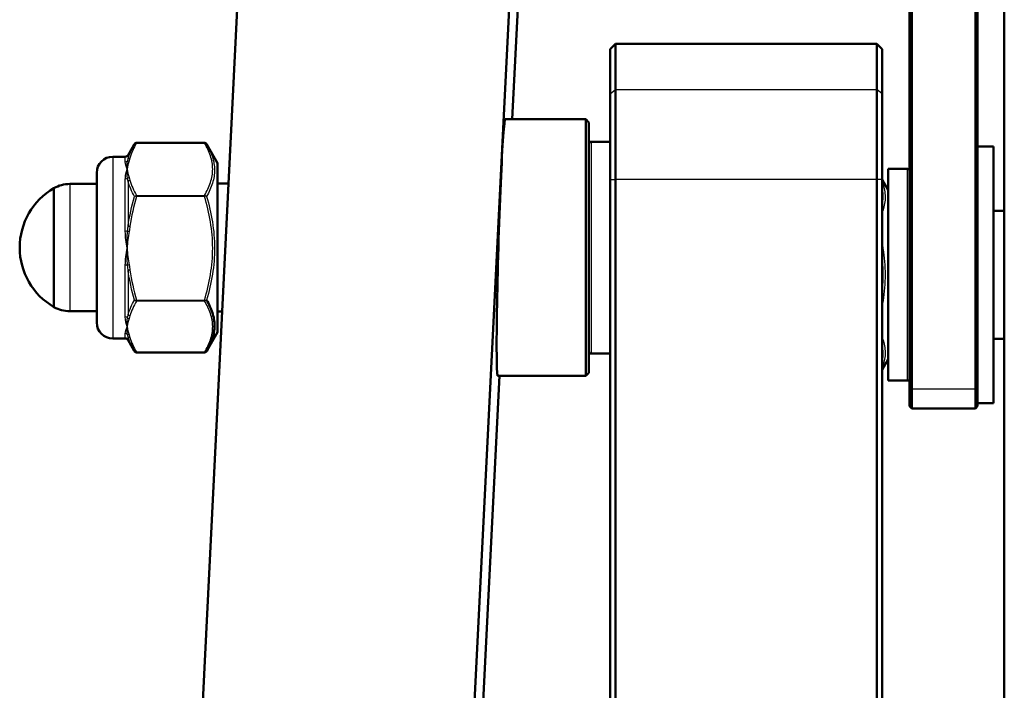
# Model space of a CAD drawing. Header units: millimetres. Extents: x 196 to 2279, y -1387 to 2348.
# Tile 20 of 82: x 324 to 416, y -856 to -793. Entities that reach past the tile are written whole.
import ezdxf

# ---------------------------------------------------------------- set-up
doc = ezdxf.new("R2010")
doc.units = ezdxf.units.MM
doc.header["$LTSCALE"] = 0.75
doc.layers.add('Visible', color=7, linetype='Continuous', lineweight=50)
doc.layers.add('Visible Narrow', color=7, linetype='Continuous', lineweight=25)

msp = doc.modelspace()

# ---------------------------------------------------------------- linework, layer by layer
at = {"layer": 'Visible', "extrusion": (0, 0, -1)}
for p, q in [((339.429, -896.168, 180.613), (380.987, -60.741, -516.697)), ((406.405, -60.741, -516.697), (364.848, -896.168, 180.613)), ((407.652, -764.831, 52.383), (407.652, -827.763, -50.612)), ((413.602, -827.763, -50.612), (413.602, -764.831, 52.383)), ((372.118, -766.295, 39.126), (370.314, -802.56, 69.396)), ((407.452, -827.593, -50.716), (407.452, -765.952, 50.165)), ((413.802, -765.952, 50.165), (413.802, -827.593, -50.716)), ((416.302, -898.052, 30.238), (416.302, -766.795, -79.9)), ((379.477, -796.01, 95.955), (379.977, -795.51, 95.955)), ((404.377, -795.51, 95.955), (379.977, -795.51, 95.955)), ((404.877, -796.01, 95.955), (404.377, -795.51, 95.955)), ((377.177, -802.56, 95.955), (369.664, -802.56, 95.955)), ((377.477, -802.86, 95.955), (377.177, -802.56, 95.955)), ((334.41, -805.91, 95.955), (334.986, -804.913, 95.955)), ((335.197, -804.761, 96.019), (341.557, -804.761, 96.019)), ((342.777, -806.66, 95.955), (341.768, -804.913, 95.955)), ((377.677, -804.66, 95.955), (379.477, -804.66, 95.955)), ((413.802, -805.097, -57.129), (415.302, -805.097, -57.129)), ((334.15, -806.06, 95.955), (332.977, -806.06, 95.955)), ((407.252, -807.197, -57.129), (405.452, -807.197, -57.129)), ((328.961, -808.61, 95.955), (331.477, -808.61, 95.955)), ((342.777, -808.58, 95.955), (343.786, -808.58, 95.955)), ((379.477, -1198.809, 114.505), (379.477, -808.179, 114.505)), ((379.977, -808.179, 115.005), (379.977, -1198.809, 115.005)), ((404.377, -1136.51, 115.005), (404.377, -808.179, 115.005)), ((404.877, -808.179, 114.505), (404.877, -1136.51, 114.505)), ((405.452, -809.197, -57.129), (404.877, -808.201, -57.129)), ((415.302, -811.117, -57.129), (416.302, -811.117, -57.129)), ((328.961, -820.51, 95.955), (331.477, -820.51, 95.955)), ((342.777, -820.54, 95.955), (343.191, -820.54, 95.955)), ((342.777, -822.46, 95.955), (341.768, -824.208, 95.955)), ((334.15, -823.06, 95.955), (332.977, -823.06, 95.955)), ((334.41, -823.21, 95.955), (334.986, -824.208, 95.955)), ((415.302, -823.077, -57.129), (416.302, -823.077, -57.129)), ((335.197, -824.36, 95.891), (341.557, -824.36, 95.891)), ((377.677, -824.46, 95.955), (379.477, -824.46, 95.955)), ((405.452, -824.997, -57.129), (404.877, -825.993, -57.129)), ((377.477, -826.26, 95.955), (377.177, -826.56, 95.955)), ((369.12, -826.56, 89.428), (364.848, -912.444, 161.114)), ((377.177, -826.56, 95.955), (368.96, -826.56, 95.955)), ((407.252, -826.997, -57.129), (405.452, -826.997, -57.129)), ((413.802, -829.097, -57.129), (415.302, -829.097, -57.129)), ((407.452, -829.397, -57.129), (407.652, -829.597, -57.129)), ((407.652, -829.597, -57.129), (413.602, -829.597, -57.129)), ((413.802, -829.397, -57.129), (413.602, -829.597, -57.129))]:
    msp.add_line(p, q, dxfattribs=at)
at = {"layer": 'Visible', "extrusion": (-1, 6.7848e-16, -2.30117e-15)}
msp.add_arc((822.192, 95.955, -379.477), 26.181, 147.14463, 180, dxfattribs=at)
at = {"layer": 'Visible', "extrusion": (1, -6.65766e-16, 2.25805e-15)}
msp.add_arc((-822.192, 95.955, 379.977), 26.681, 0, 32.85537, dxfattribs=at)
at = {"layer": 'Visible', "extrusion": (-1, -1.1717e-15, -3.09443e-15)}
msp.add_arc((822.192, 95.955, -404.377), 26.681, 147.14463, 180, dxfattribs=at)
at = {"layer": 'Visible', "extrusion": (1, 1.18734e-15, 3.17635e-15)}
msp.add_arc((-822.192, 95.955, 404.877), 26.181, 0, 32.85537, dxfattribs=at)
at = {"layer": 'Visible', "extrusion": (-1, -9.77407e-16, -4.67462e-15)}
msp.add_arc((808.179, 105.005, -379.477), 9.5, 90, 147.14463, dxfattribs=at)
at = {"layer": 'Visible', "extrusion": (1, 8.49772e-16, 3.59561e-15)}
msp.add_arc((-808.179, 105.005, 379.977), 10, 32.85537, 90, dxfattribs=at)
at = {"layer": 'Visible', "extrusion": (-1, -9.28537e-16, -3.55271e-15)}
msp.add_arc((808.179, 105.005, -404.377), 10, 90, 147.14463, dxfattribs=at)
at = {"layer": 'Visible', "extrusion": (1, 8.94497e-16, 3.78485e-15)}
msp.add_arc((-808.179, 105.005, 404.877), 9.5, 32.85537, 90, dxfattribs=at)
at = {"layer": 'Visible', "extrusion": (-1, 0, 0)}
for centre, radius in [((814.56, 95.955, -377.177), 12), ((817.097, -57.129, -415.302), 12), ((814.56, 95.955, -342.777), 7.9), ((814.56, 95.955, -331.477), 7)]:
    msp.add_arc(centre, radius, 0, 180, dxfattribs=at)
at = {"layer": 'Visible', "extrusion": (1, 0, 0)}
for centre, radius in [((-814.56, 95.955, 377.477), 11.7), ((-814.56, 95.955, 327.477), 5.557)]:
    msp.add_arc(centre, radius, 0, 180, dxfattribs=at)
at = {"layer": 'Visible', "extrusion": (0, 0, -1)}
for centre, radius, start, end in [((-377.677, -804.86, -95.955), 0.2, 0, 90), ((-332.977, -807.56, -95.955), 1.5, 0, 90), ((-334.15, -805.76, -95.955), 0.3, 210, 270), ((-407.252, -807.397, 57.129), 0.2, 90, 180), ((-328.961, -811.61, -95.955), 3, 60.34021, 90), ((-330.702, -814.56, -95.955), 6.425, 300.1304, 59.8696), ((-328.961, -817.51, -95.955), 3, 270, 299.65979), ((-332.977, -821.56, -95.955), 1.5, 270, 360), ((-334.15, -823.36, -95.955), 0.3, 90, 150), ((-377.677, -824.26, -95.955), 0.2, 270, 0), ((-407.252, -826.797, 57.129), 0.2, 180, 270)]:
    msp.add_arc(centre, radius, start, end, dxfattribs=at)
at = {"layer": 'Visible', "extrusion": (1, -4.48575e-16, -4.48575e-16)}
msp.add_arc((-817.097, -57.129, 405.452), 9.9, 0, 180, dxfattribs=at)
at = {"layer": 'Visible', "extrusion": (-1, -4.33258e-15, 1.94995e-15)}
msp.add_arc((817.097, -57.129, -407.452), 12.3, 0, 31.42585, dxfattribs=at)
at = {"layer": 'Visible', "extrusion": (1, 4.28306e-15, -1.84837e-15)}
msp.add_arc((-817.097, -57.129, 407.652), 12.5, 148.57415, 180, dxfattribs=at)
at = {"layer": 'Visible', "extrusion": (-1, -2.13163e-15, 9.59374e-16)}
msp.add_arc((817.097, -57.129, -413.602), 12.5, 0, 31.42585, dxfattribs=at)
at = {"layer": 'Visible', "extrusion": (1, 2.17635e-15, -9.3921e-16)}
msp.add_arc((-817.097, -57.129, 413.802), 12.3, 148.57415, 180, dxfattribs=at)
at = {"layer": 'Visible', "extrusion": (-0.999272, 0.029297, -0.024453)}
msp.add_ellipse((369.312, -814.56, 95.955), major_axis=(-0.458, -9.213, 7.69), ratio=0.999272, start_param=-0.69553, end_param=2.446063, dxfattribs=at)
at = {"layer": 'Visible'}
for points, knots in [([(335.007, -804.876, 96.019), (335.009, -804.872, 96.019), (335.011, -804.869, 96.019), (335.019, -804.857, 96.019), (335.026, -804.848, 96.019), (335.05, -804.819, 96.019), (335.071, -804.802, 96.019), (335.117, -804.776, 96.019), (335.141, -804.767, 96.019), (335.176, -804.762, 96.019), (335.187, -804.761, 96.019), (335.197, -804.761, 96.019)], [0, 0, 0, 0, 0.00110153, 0.00110153, 0.00441268, 0.00441268, 0.01241114, 0.01241114, 0.02000255, 0.02000255, 0.02306234, 0.02306234, 0.02306234, 0.02306234]), ([(341.557, -804.761, 96.019), (341.579, -804.761, 96.019), (341.601, -804.765, 96.019), (341.642, -804.779, 96.019), (341.662, -804.789, 96.019), (341.699, -804.816, 96.019), (341.716, -804.833, 96.019), (341.736, -804.86, 96.019), (341.742, -804.868, 96.019), (341.746, -804.876, 96.019)], [0, 0, 0, 0, 0.00653026, 0.00653026, 0.01307429, 0.01307429, 0.02027518, 0.02027518, 0.02306676, 0.02306676, 0.02306676, 0.02306676]), ([(341.747, -819.458, 104.309), (341.973, -819.851, 103.626), (342.159, -820.247, 102.936), (342.417, -821.048, 101.537), (342.488, -821.455, 100.824), (342.488, -822.264, 99.4), (342.419, -822.668, 98.687), (342.164, -823.453, 97.297), (341.984, -823.833, 96.622), (341.768, -824.208, 95.955)], [0, 0, 0, 0, 0.002448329, 0.002448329, 0.004896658, 0.004896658, 0.007344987, 0.007344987, 0.00971721, 0.00971721, 0.00971721, 0.00971721]), ([(335.197, -824.36, 95.891), (335.175, -824.36, 95.891), (335.153, -824.356, 95.891), (335.112, -824.342, 95.891), (335.092, -824.332, 95.891), (335.055, -824.305, 95.891), (335.037, -824.288, 95.891), (335.017, -824.261, 95.891), (335.012, -824.253, 95.891), (335.007, -824.245, 95.891)], [0, 0, 0, 0, 0.00653026, 0.00653026, 0.01307429, 0.01307429, 0.02027518, 0.02027518, 0.02306676, 0.02306676, 0.02306676, 0.02306676]), ([(341.557, -824.347, 95.94), (341.598, -824.349, 95.935), (341.637, -824.339, 95.927), (341.67, -824.321, 95.919), (341.702, -824.302, 95.91), (341.728, -824.276, 95.9), (341.746, -824.245, 95.891)], [0.0000000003, 0.0000000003, 0.0000000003, 0.0000000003, 0.0001165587, 0.0001165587, 0.0001165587, 0.0002318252, 0.0002318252, 0.0002318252, 0.0002318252]), ([(341.746, -824.245, 95.891), (341.744, -824.248, 95.891), (341.742, -824.252, 95.891), (341.734, -824.264, 95.891), (341.728, -824.273, 95.891), (341.703, -824.301, 95.891), (341.682, -824.319, 95.891), (341.637, -824.345, 95.891), (341.612, -824.353, 95.891), (341.577, -824.359, 95.891), (341.567, -824.36, 95.891), (341.557, -824.36, 95.891)], [0, 0, 0, 0, 0.00110084, 0.00110084, 0.00440993, 0.00440993, 0.01240856, 0.01240856, 0.0200001, 0.0200001, 0.02306233, 0.02306233, 0.02306233, 0.02306233])]:
    msp.add_open_spline(points, degree=3, knots=knots, dxfattribs=at)
for points in [[(341.746, -804.876, 96.019), (341.746, -804.876, 96.019), (341.747, -804.876, 96.019), (341.747, -804.877, 96.019)], [(341.768, -804.913, 95.955), (341.761, -804.901, 95.976), (341.754, -804.889, 95.998), (341.747, -804.877, 96.019)], [(341.746, -824.245, 95.891), (341.746, -824.245, 95.891), (341.747, -824.245, 95.891), (341.747, -824.244, 95.891)], [(341.768, -824.208, 95.955), (341.761, -824.22, 95.933), (341.754, -824.232, 95.912), (341.747, -824.244, 95.891)]]:
    msp.add_open_spline(points, degree=3, dxfattribs=at)
at = {"layer": 'Visible Narrow', "extrusion": (0, 0, -1)}
for p, q in [((379.477, -800.198, 110.159), (379.977, -799.778, 110.43)), ((379.977, -799.778, 110.43), (404.377, -799.778, 110.43)), ((404.877, -800.198, 110.159), (404.377, -799.778, 110.43)), ((341.557, -804.775, 96.07), (335.197, -804.775, 96.07)), ((379.477, -808.179, 114.505), (379.977, -808.179, 115.005)), ((404.377, -808.179, 115.005), (379.977, -808.179, 115.005)), ((404.877, -808.179, 114.505), (404.377, -808.179, 115.005)), ((335.197, -809.68, 104.437), (341.557, -809.68, 104.437)), ((341.557, -809.767, 104.487), (335.197, -809.767, 104.487)), ((335.197, -819.466, 104.423), (341.557, -819.466, 104.423)), ((341.557, -819.553, 104.372), (335.197, -819.553, 104.372)), ((335.197, -824.347, 95.94), (341.557, -824.347, 95.94)), ((407.452, -827.593, -50.716), (407.652, -827.763, -50.612)), ((407.652, -827.763, -50.612), (413.602, -827.763, -50.612)), ((413.602, -827.763, -50.612), (413.802, -827.593, -50.716))]:
    msp.add_line(p, q, dxfattribs=at)
at = {"layer": 'Visible Narrow', "extrusion": (-1, 7.10543e-13, -2.61707e-12)}
msp.add_arc((804.861, 96.019, -335.197), 0.1, 149.62036, 180, dxfattribs=at)
at = {"layer": 'Visible Narrow', "extrusion": (-1, 0, 0)}
for centre, radius, start, end in [((804.861, 96.019, -341.557), 0.1, 149.62038, 180), ((814.56, 95.955, -334.15), 8.5, 160.3061, 180), ((814.56, 95.955, -334.15), 8.5, 100.3061, 138.93461), ((814.56, 95.955, -334.15), 8.5, 40.3061, 78.93461), ((814.56, 95.955, -334.15), 8.5, 0, 18.93461), ((824.26, 95.891, -341.557), 0.1, 360, 29.62032)]:
    msp.add_arc(centre, radius, start, end, dxfattribs=at)
at = {"layer": 'Visible Narrow', "extrusion": (1, 0, 0)}
for centre, radius, start, end in [((-814.56, 95.955, 377.677), 9.9, 0, 180), ((-814.56, 95.955, 332.977), 8.5, 0, 180), ((-814.56, 95.955, 334.41), 8.65, 360, 16.49009), ((-814.56, 95.955, 328.961), 5.95, 0, 180), ((-814.56, 95.955, 334.41), 8.65, 44.26921, 76.49009), ((-814.56, 95.955, 334.41), 8.65, 104.26921, 136.49009), ((-814.56, 95.955, 334.41), 8.65, 164.26921, 180)]:
    msp.add_arc(centre, radius, start, end, dxfattribs=at)
at = {"layer": 'Visible Narrow', "extrusion": (1.41748e-13, 0.336995, -0.941506)}
msp.add_arc((-334.15, -725.778, -364.845), 0.3, 224.99611, 270, dxfattribs=at)
at = {"layer": 'Visible Narrow', "extrusion": (0.182291, 0.497254, -0.848239)}
msp.add_arc((-591.695, -492.402, -423.919), 0.2, 26.7375, 72.7264, dxfattribs=at)
at = {"layer": 'Visible Narrow', "extrusion": (0.137281, 0.500939, -0.854525)}
msp.add_arc((-535.809, -537.887, -442.076), 0.2, 15.8573, 76.81992, dxfattribs=at)
at = {"layer": 'Visible Narrow', "extrusion": (-1, -4.48575e-16, 4.48575e-16)}
msp.add_arc((817.097, -57.129, -407.252), 9.9, 0, 180, dxfattribs=at)
at = {"layer": 'Visible Narrow', "extrusion": (-3.64508e-12, 0.65692, -0.75396)}
msp.add_arc((-334.15, -542.312, -607.447), 0.3, 224.99611, 270, dxfattribs=at)
at = {"layer": 'Visible Narrow', "extrusion": (-0.182291, 0.497254, -0.848239)}
msp.add_arc((-35.889, -687.556, -548.953), 0.2, 61.28469, 107.2736, dxfattribs=at)
at = {"layer": 'Visible Narrow', "extrusion": (-0.137281, 0.500939, -0.854525)}
msp.add_arc((-109.013, -688.892, -538.006), 0.2, 42.21746, 103.18008, dxfattribs=at)
at = {"layer": 'Visible Narrow', "extrusion": (-1, 2.98953e-12, 7.30367e-13)}
msp.add_arc((809.766, 104.387, -335.197), 0.1, 89.62036, 149.62034, dxfattribs=at)
at = {"layer": 'Visible Narrow', "extrusion": (-1, -2.91366e-11, -1.93049e-13)}
msp.add_arc((809.766, 104.387, -341.557), 0.1, 89.62038, 149.62033, dxfattribs=at)
at = {"layer": 'Visible Narrow', "extrusion": (0.137281, 0.99051, 0.006563)}
msp.add_arc((-442.967, 109.247, -758.236), 0.2, 29.0895, 90.05212, dxfattribs=at)
at = {"layer": 'Visible Narrow', "extrusion": (-4.36942e-13, 0.983866, -0.178907)}
msp.add_arc((-334.15, -42.524, -818.585), 0.3, 224.99611, 270, dxfattribs=at)
at = {"layer": 'Visible Narrow', "extrusion": (0.182291, 0.983223, 0.006515)}
msp.add_arc((-477.113, 109.074, -737.753), 0.2, 44.0803, 90.06921, dxfattribs=at)
at = {"layer": 'Visible Narrow', "extrusion": (-3.60718e-12, 0.981409, 0.191929)}
msp.add_arc((-334.15, 259.309, -781), 0.3, 224.99611, 270, dxfattribs=at)
at = {"layer": 'Visible Narrow', "extrusion": (0.182291, -0.983223, -0.006515)}
msp.add_arc((180.113, 109.868, 862.786), 0.2, 90.06921, 136.05811, dxfattribs=at)
at = {"layer": 'Visible Narrow', "extrusion": (0.137281, -0.99051, -0.006563)}
msp.add_arc((219.299, 109.85, 854.166), 0.2, 90.05212, 151.01474, dxfattribs=at)
at = {"layer": 'Visible Narrow', "extrusion": (-1, 8.30887e-14, 8.64949e-13)}
msp.add_arc((819.466, 104.323, -335.197), 0.1, 29.62036, 89.62034, dxfattribs=at)
at = {"layer": 'Visible Narrow', "extrusion": (-1, 2.08821e-12, 3.67287e-12)}
msp.add_arc((819.466, 104.323, -341.557), 0.1, 29.62041, 89.62033, dxfattribs=at)
at = {"layer": 'Visible Narrow', "extrusion": (-0.137281, -0.489571, -0.861089)}
msp.add_arc((543.76, 654.494, 268.195), 0.2, 76.42524, 137.38786, dxfattribs=at)
at = {"layer": 'Visible Narrow', "extrusion": (2.75113e-13, 0.646871, 0.762599)}
msp.add_arc((-334.15, 692.054, -453.74), 0.3, 224.99611, 270, dxfattribs=at)
at = {"layer": 'Visible Narrow', "extrusion": (0.182291, 0.485969, 0.854754)}
msp.add_arc((-601.54, 609.272, -251.317), 0.2, 61.78821, 107.77711, dxfattribs=at)
at = {"layer": 'Visible Narrow', "extrusion": (1.28175e-12, 0.324489, 0.94589)}
msp.add_arc((-334.15, 810.42, -173.553), 0.3, 224.99611, 270, dxfattribs=at)
at = {"layer": 'Visible Narrow', "extrusion": (0.182291, -0.485969, -0.854754)}
msp.add_arc((24.306, 809.933, 376.35), 0.2, 107.77711, 153.76601, dxfattribs=at)
at = {"layer": 'Visible Narrow', "extrusion": (0.137281, -0.489571, -0.861089)}
msp.add_arc((100.006, 809.938, 364.125), 0.2, 103.57476, 164.53738, dxfattribs=at)
at = {"layer": 'Visible Narrow', "extrusion": (-1, 1.77636e-13, 6.71841e-13)}
msp.add_arc((824.26, 95.891, -335.197), 0.1, 360, 29.62034, dxfattribs=at)
at = {"layer": 'Visible Narrow'}
for points in [[(334.41, -806.266, 98.41), (334.538, -805.795, 97.602), (334.747, -805.332, 96.804), (335.007, -804.877, 96.019)], [(335.197, -804.775, 96.07), (334.929, -805.239, 96.862), (334.714, -805.71, 97.665), (334.583, -806.19, 98.483)], [(335.007, -804.877, 96.019), (335, -804.889, 95.998), (334.993, -804.901, 95.976), (334.986, -804.913, 95.955)], [(335.007, -804.877, 96.019), (335.007, -804.876, 96.019), (335.007, -804.876, 96.019), (335.007, -804.876, 96.019)], [(341.747, -804.877, 96.019), (341.709, -804.811, 96.04), (341.634, -804.769, 96.06), (341.557, -804.775, 96.07)], [(334.323, -807.228, 100.254), (334.224, -806.963, 99.802), (334.15, -806.737, 99.322), (334.15, -806.558, 98.819)], [(334.323, -807.228, 100.254), (334.301, -806.959, 99.795), (334.305, -806.706, 99.325), (334.362, -806.475, 98.849)], [(334.504, -806.435, 98.902), (334.408, -806.697, 99.349), (334.352, -806.962, 99.801), (334.323, -807.228, 100.254)], [(334.583, -806.19, 98.483), (334.56, -806.272, 98.623), (334.534, -806.354, 98.763), (334.504, -806.435, 98.902)], [(334.362, -808.086, 101.596), (334.305, -807.783, 101.162), (334.301, -807.496, 100.712), (334.323, -807.228, 100.254)], [(334.323, -807.228, 100.254), (334.352, -807.493, 100.707), (334.408, -807.758, 101.158), (334.504, -808.02, 101.605)], [(335.007, -809.774, 104.373), (334.747, -809.312, 103.592), (334.538, -808.842, 102.799), (334.41, -808.366, 101.993)], [(334.504, -808.02, 101.605), (334.534, -808.101, 101.744), (334.56, -808.183, 101.884), (334.583, -808.266, 102.024)], [(334.583, -808.266, 102.024), (334.714, -808.745, 102.843), (334.929, -809.216, 103.645), (335.197, -809.68, 104.437)], [(334.41, -812.54, 104.366), (334.538, -811.604, 104.369), (334.747, -810.682, 104.371), (335.007, -809.774, 104.373)], [(335.197, -809.767, 104.487), (334.929, -810.686, 104.481), (334.714, -811.616, 104.475), (334.583, -812.564, 104.468)], [(335.007, -809.774, 104.373), (335.045, -809.724, 104.42), (335.119, -809.686, 104.447), (335.197, -809.68, 104.437)], [(335.197, -809.767, 104.487), (335.119, -809.756, 104.487), (335.044, -809.76, 104.44), (335.007, -809.774, 104.373)], [(341.747, -809.774, 104.373), (341.709, -809.76, 104.44), (341.634, -809.756, 104.487), (341.557, -809.767, 104.487)], [(334.583, -812.564, 104.468), (334.56, -812.727, 104.467), (334.534, -812.889, 104.466), (334.504, -813.051, 104.465)], [(334.323, -814.617, 104.455), (334.224, -814.093, 104.458), (334.15, -813.565, 104.413), (334.15, -813.04, 104.318)], [(334.323, -814.617, 104.455), (334.301, -814.085, 104.458), (334.305, -813.552, 104.442), (334.362, -813.024, 104.404)], [(334.504, -813.051, 104.465), (334.408, -813.568, 104.462), (334.352, -814.092, 104.458), (334.323, -814.617, 104.455)], [(334.362, -816.209, 104.383), (334.305, -815.682, 104.428), (334.301, -815.148, 104.451), (334.323, -814.617, 104.455)], [(334.323, -814.617, 104.455), (334.352, -815.142, 104.451), (334.408, -815.666, 104.448), (334.504, -816.183, 104.444)], [(334.504, -816.183, 104.444), (334.534, -816.344, 104.443), (334.56, -816.506, 104.442), (334.583, -816.669, 104.441)], [(335.007, -819.458, 104.309), (334.747, -818.55, 104.319), (334.538, -817.628, 104.329), (334.41, -816.692, 104.338)], [(334.583, -816.669, 104.441), (334.714, -817.618, 104.435), (334.929, -818.548, 104.429), (335.197, -819.466, 104.423)], [(334.41, -820.834, 101.91), (334.538, -820.369, 102.722), (334.747, -819.91, 103.522), (335.007, -819.458, 104.309)], [(335.197, -819.553, 104.372), (334.929, -820.007, 103.573), (334.714, -820.466, 102.765), (334.583, -820.935, 101.94)], [(335.007, -819.458, 104.309), (335.045, -819.473, 104.376), (335.119, -819.477, 104.422), (335.197, -819.466, 104.423)], [(335.197, -819.553, 104.372), (335.119, -819.547, 104.381), (335.044, -819.508, 104.355), (335.007, -819.458, 104.309)], [(341.747, -819.458, 104.309), (341.709, -819.509, 104.355), (341.634, -819.547, 104.381), (341.557, -819.553, 104.372)], [(334.323, -821.95, 100.156), (334.224, -821.691, 100.611), (334.15, -821.388, 101.046), (334.15, -821.043, 101.453)], [(334.323, -821.95, 100.156), (334.301, -821.687, 100.618), (334.305, -821.406, 101.072), (334.362, -821.11, 101.51)], [(334.504, -821.176, 101.517), (334.408, -821.431, 101.068), (334.352, -821.69, 100.612), (334.323, -821.95, 100.156)], [(334.583, -820.935, 101.94), (334.56, -821.016, 101.799), (334.534, -821.096, 101.658), (334.504, -821.176, 101.517)], [(334.362, -822.684, 98.742), (334.305, -822.459, 99.221), (334.301, -822.212, 99.694), (334.323, -821.95, 100.156)], [(334.323, -821.95, 100.156), (334.352, -822.209, 99.699), (334.408, -822.468, 99.244), (334.504, -822.724, 98.794)], [(334.986, -824.208, 95.955), (334.736, -823.775, 96.725), (334.535, -823.334, 97.508), (334.41, -822.886, 98.3)], [(334.504, -822.724, 98.794), (334.534, -822.804, 98.654), (334.56, -822.884, 98.513), (334.583, -822.964, 98.372)], [(334.583, -822.964, 98.372), (334.714, -823.433, 97.547), (334.929, -823.893, 96.739), (335.197, -824.347, 95.94)], [(335.007, -824.244, 95.891), (335, -824.232, 95.912), (334.993, -824.22, 95.933), (334.986, -824.208, 95.955)], [(335.007, -824.244, 95.891), (335.007, -824.245, 95.891), (335.007, -824.245, 95.891), (335.007, -824.245, 95.891)], [(335.007, -824.245, 95.891), (335.045, -824.31, 95.911), (335.12, -824.352, 95.931), (335.197, -824.347, 95.94)]]:
    msp.add_open_spline(points, degree=3, dxfattribs=at)
for points, knots in [([(335.197, -804.775, 96.07), (335.156, -804.772, 96.065), (335.117, -804.782, 96.057), (335.084, -804.801, 96.048), (335.051, -804.819, 96.039), (335.025, -804.845, 96.029), (335.007, -804.877, 96.019)], [0, 0, 0, 0, 0.0001165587, 0.0001165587, 0.0001165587, 0.0002331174, 0.0002331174, 0.0002331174, 0.0002331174]), ([(341.557, -809.68, 104.437), (341.784, -809.286, 103.764), (341.972, -808.888, 103.086), (342.104, -808.485, 102.399), (342.107, -808.479, 102.388), (342.109, -808.472, 102.377), (342.111, -808.466, 102.366), (342.175, -808.266, 102.024), (342.226, -808.064, 101.68), (342.261, -807.861, 101.334), (342.261, -807.857, 101.327), (342.262, -807.852, 101.319), (342.263, -807.848, 101.312), (342.297, -807.642, 100.961), (342.315, -807.434, 100.606), (342.315, -807.227, 100.252), (342.315, -806.808, 99.538), (342.242, -806.395, 98.833), (342.11, -805.986, 98.135), (342.108, -805.981, 98.128), (342.107, -805.977, 98.12), (342.105, -805.973, 98.113), (341.974, -805.57, 97.425), (341.785, -805.171, 96.745), (341.557, -804.775, 96.07)], [0.000059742, 0.000059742, 0.000059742, 0.000059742, 0.002480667, 0.002480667, 0.002480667, 0.002519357, 0.002519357, 0.002519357, 0.003724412, 0.003724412, 0.003724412, 0.003749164, 0.003749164, 0.003749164, 0.004971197, 0.004971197, 0.004971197, 0.007438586, 0.007438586, 0.007438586, 0.007465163, 0.007465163, 0.007465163, 0.009898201, 0.009898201, 0.009898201, 0.009898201]), ([(341.747, -804.877, 96.019), (341.973, -805.272, 96.701), (342.159, -805.671, 97.388), (342.416, -806.479, 98.776), (342.487, -806.888, 99.476), (342.489, -807.51, 100.538), (342.472, -807.719, 100.894), (342.405, -808.135, 101.601), (342.355, -808.343, 101.952), (342.161, -808.963, 103.003), (341.974, -809.371, 103.692), (341.747, -809.774, 104.373)], [0, 0, 0, 0, 0.002438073, 0.002438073, 0.004876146, 0.004876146, 0.006095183, 0.006095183, 0.007314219, 0.007314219, 0.009752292, 0.009752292, 0.009752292, 0.009752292]), ([(334.362, -806.475, 98.849), (334.377, -806.417, 98.73), (334.39, -806.359, 98.61), (334.402, -806.303, 98.49), (334.405, -806.291, 98.463), (334.407, -806.279, 98.437), (334.41, -806.266, 98.41)], [0, 0, 0, 0, 0.000400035, 0.000400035, 0.000400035, 0.0004882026, 0.0004882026, 0.0004882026, 0.0004882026]), ([(334.15, -808.152, 101.539), (334.15, -807.977, 101.338), (334.169, -807.813, 101.131), (334.199, -807.659, 100.917), (334.23, -807.504, 100.702), (334.273, -807.36, 100.479), (334.323, -807.228, 100.254)], [0, 0, 0, 0, 0.000794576, 0.000794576, 0.000794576, 0.001593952, 0.001593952, 0.001593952, 0.001593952]), ([(334.41, -808.366, 101.993), (334.399, -808.288, 101.885), (334.386, -808.212, 101.777), (334.372, -808.136, 101.668), (334.369, -808.119, 101.644), (334.365, -808.102, 101.62), (334.362, -808.086, 101.596)], [0, 0, 0, 0, 0.0004000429, 0.0004000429, 0.0004000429, 0.0004882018, 0.0004882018, 0.0004882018, 0.0004882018]), ([(404.877, -808.355, -55.482), (404.908, -808.435, -55.341), (404.936, -808.516, -55.2), (405.091, -808.997, -54.362), (405.162, -809.401, -53.659), (405.164, -810.016, -52.593), (405.147, -810.223, -52.236), (405.08, -810.634, -51.526), (405.03, -810.839, -51.173), (404.938, -811.129, -50.674), (404.909, -811.215, -50.528), (404.877, -811.3, -50.382)], [0.001942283, 0.001942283, 0.001942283, 0.001942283, 0.002438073, 0.002438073, 0.004876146, 0.004876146, 0.006095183, 0.006095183, 0.007314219, 0.007314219, 0.0078243, 0.0078243, 0.0078243, 0.0078243]), ([(404.877, -810.643, -51.308), (404.9, -810.549, -51.47), (404.92, -810.456, -51.632), (404.936, -810.362, -51.795), (404.936, -810.358, -51.802), (404.937, -810.353, -51.809), (404.938, -810.349, -51.816), (404.972, -810.146, -52.169), (404.99, -809.94, -52.526), (404.99, -809.735, -52.881), (404.99, -809.43, -53.409), (404.95, -809.128, -53.931), (404.877, -808.829, -54.449)], [0.003160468, 0.003160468, 0.003160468, 0.003160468, 0.003724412, 0.003724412, 0.003724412, 0.003749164, 0.003749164, 0.003749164, 0.004971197, 0.004971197, 0.004971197, 0.006787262, 0.006787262, 0.006787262, 0.006787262]), ([(341.557, -809.68, 104.437), (341.598, -809.683, 104.442), (341.637, -809.695, 104.437), (341.67, -809.712, 104.426), (341.703, -809.729, 104.414), (341.729, -809.75, 104.396), (341.747, -809.774, 104.373)], [0.0000000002, 0.0000000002, 0.0000000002, 0.0000000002, 0.0001165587, 0.0001165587, 0.0001165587, 0.0002331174, 0.0002331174, 0.0002331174, 0.0002331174]), ([(341.557, -819.466, 104.423), (341.784, -818.686, 104.428), (341.972, -817.9, 104.433), (342.104, -817.104, 104.438), (342.107, -817.091, 104.438), (342.109, -817.078, 104.438), (342.111, -817.066, 104.438), (342.175, -816.669, 104.441), (342.226, -816.27, 104.444), (342.261, -815.869, 104.446), (342.261, -815.861, 104.446), (342.262, -815.852, 104.446), (342.263, -815.844, 104.447), (342.297, -815.437, 104.449), (342.315, -815.025, 104.452), (342.315, -814.615, 104.455), (342.315, -813.787, 104.46), (342.242, -812.97, 104.466), (342.11, -812.162, 104.471), (342.108, -812.153, 104.471), (342.107, -812.144, 104.471), (342.105, -812.135, 104.471), (341.974, -811.339, 104.476), (341.785, -810.55, 104.482), (341.557, -809.767, 104.487)], [0.000059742, 0.000059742, 0.000059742, 0.000059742, 0.002480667, 0.002480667, 0.002480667, 0.002519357, 0.002519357, 0.002519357, 0.003724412, 0.003724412, 0.003724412, 0.003749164, 0.003749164, 0.003749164, 0.004971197, 0.004971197, 0.004971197, 0.007438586, 0.007438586, 0.007438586, 0.007465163, 0.007465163, 0.007465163, 0.009898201, 0.009898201, 0.009898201, 0.009898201]), ([(341.747, -809.774, 104.373), (341.973, -810.563, 104.372), (342.159, -811.357, 104.37), (342.416, -812.962, 104.364), (342.487, -813.773, 104.36), (342.489, -815.004, 104.352), (342.472, -815.417, 104.349), (342.405, -816.237, 104.342), (342.355, -816.646, 104.339), (342.161, -817.865, 104.327), (341.974, -818.666, 104.318), (341.747, -819.458, 104.309)], [0, 0, 0, 0, 0.002438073, 0.002438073, 0.004876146, 0.004876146, 0.006095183, 0.006095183, 0.007314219, 0.007314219, 0.009752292, 0.009752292, 0.009752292, 0.009752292]), ([(334.362, -813.024, 104.404), (334.377, -812.892, 104.395), (334.39, -812.76, 104.385), (334.402, -812.627, 104.373), (334.405, -812.598, 104.371), (334.407, -812.569, 104.368), (334.41, -812.54, 104.366)], [0, 0, 0, 0, 0.000400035, 0.000400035, 0.000400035, 0.0004882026, 0.0004882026, 0.0004882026, 0.0004882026]), ([(404.877, -814.152, -48.735), (404.908, -814.316, -48.734), (404.937, -814.48, -48.734), (405.092, -815.451, -48.731), (405.163, -816.272, -48.729), (405.163, -817.909, -48.729), (405.094, -818.729, -48.731), (404.938, -819.708, -48.734), (404.908, -819.875, -48.734), (404.877, -820.042, -48.735)], [0.001948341, 0.001948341, 0.001948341, 0.001948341, 0.002448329, 0.002448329, 0.004896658, 0.004896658, 0.007344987, 0.007344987, 0.007851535, 0.007851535, 0.007851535, 0.007851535]), ([(334.15, -816.192, 104.297), (334.15, -815.931, 104.348), (334.169, -815.669, 104.386), (334.199, -815.407, 104.413), (334.23, -815.143, 104.439), (334.273, -814.879, 104.453), (334.323, -814.617, 104.455)], [0, 0, 0, 0, 0.000794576, 0.000794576, 0.000794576, 0.001593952, 0.001593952, 0.001593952, 0.001593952]), ([(404.877, -818.909, -48.629), (404.951, -818.308, -48.629), (404.99, -817.701, -48.629), (404.99, -817.096, -48.629), (404.99, -816.677, -48.629), (404.971, -816.258, -48.629), (404.935, -815.841, -48.629), (404.919, -815.654, -48.629), (404.9, -815.468, -48.629), (404.877, -815.283, -48.629)], [0.003164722, 0.003164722, 0.003164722, 0.003164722, 0.004976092, 0.004976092, 0.004976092, 0.006226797, 0.006226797, 0.006226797, 0.00678658, 0.00678658, 0.00678658, 0.00678658]), ([(334.41, -816.692, 104.338), (334.399, -816.56, 104.352), (334.386, -816.428, 104.364), (334.372, -816.296, 104.376), (334.369, -816.267, 104.378), (334.365, -816.238, 104.381), (334.362, -816.209, 104.383)], [0, 0, 0, 0, 0.0004000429, 0.0004000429, 0.0004000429, 0.0004882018, 0.0004882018, 0.0004882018, 0.0004882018]), ([(341.557, -819.466, 104.423), (341.598, -819.472, 104.423), (341.637, -819.474, 104.41), (341.67, -819.472, 104.389), (341.703, -819.47, 104.369), (341.729, -819.465, 104.341), (341.747, -819.458, 104.309)], [0.0000000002, 0.0000000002, 0.0000000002, 0.0000000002, 0.0001165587, 0.0001165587, 0.0001165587, 0.0002331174, 0.0002331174, 0.0002331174, 0.0002331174]), ([(341.557, -824.347, 95.94), (341.783, -823.962, 96.616), (341.972, -823.574, 97.298), (342.104, -823.181, 97.99), (342.106, -823.175, 98.001), (342.108, -823.168, 98.012), (342.11, -823.162, 98.023), (342.242, -822.762, 98.727), (342.315, -822.355, 99.443), (342.315, -821.949, 100.157), (342.315, -821.742, 100.521), (342.296, -821.535, 100.885), (342.26, -821.329, 101.248), (342.226, -821.13, 101.598), (342.175, -820.932, 101.945), (342.11, -820.736, 102.29), (342.108, -820.73, 102.301), (342.105, -820.724, 102.312), (342.103, -820.717, 102.324), (341.971, -820.324, 103.015), (341.783, -819.937, 103.697), (341.557, -819.553, 104.372)], [0.000059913, 0.000059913, 0.000059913, 0.000059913, 0.002479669, 0.002479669, 0.002479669, 0.002518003, 0.002518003, 0.002518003, 0.004976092, 0.004976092, 0.004976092, 0.006226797, 0.006226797, 0.006226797, 0.007434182, 0.007434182, 0.007434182, 0.007473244, 0.007473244, 0.007473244, 0.009892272, 0.009892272, 0.009892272, 0.009892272]), ([(334.362, -821.11, 101.51), (334.377, -821.036, 101.62), (334.39, -820.96, 101.729), (334.402, -820.884, 101.838), (334.405, -820.868, 101.862), (334.407, -820.851, 101.886), (334.41, -820.834, 101.91)], [0, 0, 0, 0, 0.000400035, 0.000400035, 0.000400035, 0.0004882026, 0.0004882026, 0.0004882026, 0.0004882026]), ([(334.15, -822.601, 98.713), (334.15, -822.514, 98.965), (334.169, -822.417, 99.21), (334.199, -822.308, 99.45), (334.23, -822.199, 99.692), (334.273, -822.079, 99.928), (334.323, -821.95, 100.156)], [0, 0, 0, 0, 0.000794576, 0.000794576, 0.000794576, 0.001593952, 0.001593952, 0.001593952, 0.001593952]), ([(334.41, -822.886, 98.3), (334.399, -822.832, 98.421), (334.386, -822.777, 98.542), (334.372, -822.721, 98.662), (334.369, -822.709, 98.689), (334.365, -822.696, 98.715), (334.362, -822.684, 98.742)], [0, 0, 0, 0, 0.0004000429, 0.0004000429, 0.0004000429, 0.0004882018, 0.0004882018, 0.0004882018, 0.0004882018]), ([(404.877, -822.894, -50.382), (404.908, -822.976, -50.522), (404.936, -823.058, -50.663), (405.091, -823.543, -51.498), (405.162, -823.95, -52.199), (405.164, -824.566, -53.265), (405.147, -824.772, -53.623), (405.08, -825.181, -54.334), (405.03, -825.384, -54.688), (404.938, -825.671, -55.188), (404.909, -825.755, -55.336), (404.877, -825.839, -55.482)], [0.001942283, 0.001942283, 0.001942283, 0.001942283, 0.002438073, 0.002438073, 0.004876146, 0.004876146, 0.006095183, 0.006095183, 0.007314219, 0.007314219, 0.0078243, 0.0078243, 0.0078243, 0.0078243]), ([(404.877, -825.365, -54.45), (404.9, -825.272, -54.288), (404.92, -825.178, -54.126), (404.936, -825.084, -53.964), (404.936, -825.08, -53.956), (404.937, -825.076, -53.949), (404.938, -825.072, -53.942), (404.972, -824.868, -53.589), (404.99, -824.662, -53.233), (404.99, -824.457, -52.878), (404.99, -824.152, -52.35), (404.95, -823.851, -51.827), (404.877, -823.551, -51.309)], [0.003160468, 0.003160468, 0.003160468, 0.003160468, 0.003724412, 0.003724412, 0.003724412, 0.003749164, 0.003749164, 0.003749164, 0.004971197, 0.004971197, 0.004971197, 0.006787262, 0.006787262, 0.006787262, 0.006787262])]:
    msp.add_open_spline(points, degree=3, knots=knots, dxfattribs=at)

doc.saveas('drawing.dxf')
